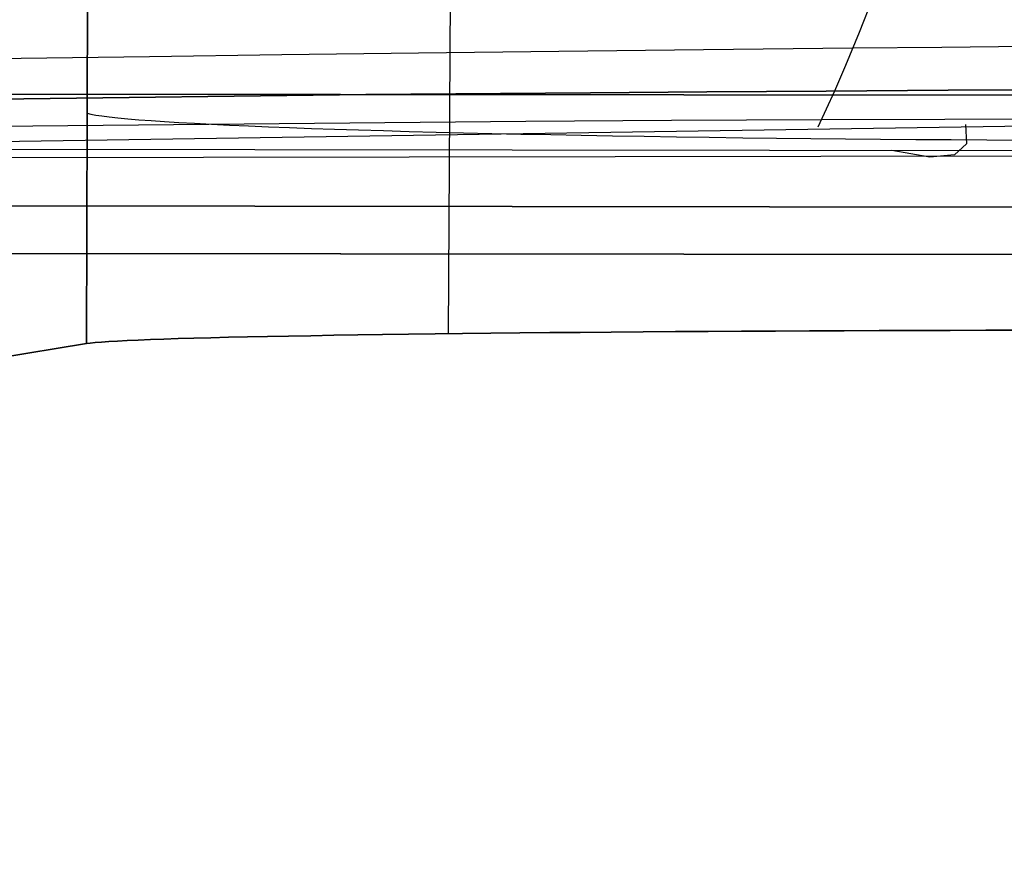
# Model space of a CAD drawing. Header units: millimetres. Extents: x -273 to 273, y -240 to 302.
# Tile 24 of 256: x -204 to -195, y -240 to -232. Entities that reach past the tile are written whole.
import ezdxf

# ---------------------------------------------------------------- set-up
doc = ezdxf.new("R2010")
doc.units = ezdxf.units.MM
doc.header["$MEASUREMENT"] = 0
doc.layers.add('IGES level 1', color=7, linetype='Continuous', true_color=0x3e413d)
doc.layers.add('IGES level 2', color=7, linetype='Continuous', true_color=0x008000)

msp = doc.modelspace()

# ---------------------------------------------------------------- linework, layer by layer
at = {"layer": 'IGES level 1'}
for p, q in [((-200.0163, -230.6555, 371.9557), (-200.0417, -235.1027, 371.8252)), ((-203.5024, -230.7933, 365.1773), (-203.5122, -235.1971, 365.062)), ((-203.5122, -235.1971, 365.062), (-203.5024, -230.7934, 365.1773)), ((-163.0025, -232.849, 425.2152), (-244.293, -232.7607, 431.7657)), ((-244.293, -232.7607, 431.7656), (-163.0026, -232.849, 425.2147)), ((-203.5074, -232.9859, 365.1187), (-203.472, -232.9951, 365.4637)), ((-203.472, -232.9951, 365.4637), (-203.4248, -233.0042, 365.8073)), ((-203.4248, -233.0042, 365.8073), (-203.3656, -233.0133, 366.1491)), ((-203.3656, -233.0133, 366.1491), (-203.2946, -233.0223, 366.4886)), ((-203.2946, -233.0223, 366.4886), (-203.2118, -233.0313, 366.8254)), ((-203.2118, -233.0313, 366.8254), (-203.1175, -233.0403, 367.1592)), ((-203.1175, -233.0403, 367.1592), (-203.0116, -233.0492, 367.4894)), ((-203.0116, -233.0492, 367.4894), (-202.8943, -233.058, 367.8159)), ((-202.8943, -233.058, 367.8159), (-202.7657, -233.0668, 368.138)), ((-202.7657, -233.0668, 368.138), (-202.626, -233.0754, 368.4555)), ((-202.626, -233.0754, 368.4555), (-202.4754, -233.0839, 368.7679)), ((-202.4754, -233.0839, 368.7679), (-202.3141, -233.0924, 369.075)), ((-202.3141, -233.0924, 369.075), (-202.1422, -233.1006, 369.3763)), ((-202.1422, -233.1006, 369.3763), (-201.9599, -233.1088, 369.6714)), ((-201.9599, -233.1088, 369.6714), (-201.7675, -233.1168, 369.96)), ((-201.7675, -233.1168, 369.96), (-201.5653, -233.1246, 370.2418)), ((-201.5653, -233.1246, 370.2418), (-201.3533, -233.1323, 370.5164)), ((-201.3533, -233.1323, 370.5164), (-201.132, -233.1398, 370.7834)), ((-201.132, -233.1398, 370.7834), (-200.9015, -233.1471, 371.0427)), ((-200.9015, -233.1471, 371.0427), (-200.6621, -233.1542, 371.2938)), ((-200.6621, -233.1542, 371.2938), (-200.4142, -233.1611, 371.5364)), ((-200.4142, -233.1611, 371.5364), (-200.158, -233.1679, 371.7703)), ((-200.158, -233.1679, 371.7703), (-199.8939, -233.1743, 371.9952)), ((-199.8939, -233.1743, 371.9952), (-199.6221, -233.1806, 372.2107)), ((-199.6221, -233.1806, 372.2107), (-199.343, -233.1866, 372.4167)), ((-199.343, -233.1866, 372.4167), (-199.0569, -233.1924, 372.613)), ((-199.0569, -233.1924, 372.613), (-198.7642, -233.1979, 372.7991)), ((-198.7642, -233.1979, 372.7991), (-198.4652, -233.2032, 372.975)), ((-198.4652, -233.2032, 372.975), (-198.1602, -233.2082, 373.1405)), ((-198.1602, -233.2082, 373.1405), (-197.8497, -233.213, 373.2952)), ((-197.8497, -233.213, 373.2952), (-197.534, -233.2175, 373.4391)), ((-197.534, -233.2175, 373.4391), (-197.2136, -233.2217, 373.572)), ((-197.2136, -233.2217, 373.572), (-196.8887, -233.2256, 373.6936)), ((-196.8887, -233.2256, 373.6936), (-196.5597, -233.2292, 373.804)), ((-196.5597, -233.2292, 373.804), (-196.2272, -233.2325, 373.9028)), ((-196.2272, -233.2325, 373.9028), (-195.8914, -233.2356, 373.9901)), ((-195.8914, -233.2356, 373.9901), (-195.5528, -233.2383, 374.0657)), ((-195.5528, -233.2383, 374.0657), (-195.2117, -233.2407, 374.1294)), ((-195.2117, -233.2407, 374.1294), (-194.8687, -233.2429, 374.1813)), ((-194.8687, -233.2429, 374.1813), (-194.524, -233.2447, 374.2213)), ((-163.031, -233.9221, 424.7934), (-244.3357, -233.8329, 431.3433)), ((-244.3357, -233.8329, 431.3433), (-163.031, -233.9221, 424.7934)), ((-163.099, -234.3784, 423.7391), (-244.4375, -234.2869, 430.2938)), ((-244.4375, -234.2869, 430.2938), (-163.099, -234.3784, 423.739)), ((-199.3526, -235.0952, 372.3637), (-199.6316, -235.0981, 372.1574)), ((-199.6315, -235.0981, 372.1573), (-199.3526, -235.0952, 372.3635)), ((-199.0668, -235.0925, 372.5601), (-199.3526, -235.0952, 372.3637)), ((-199.3526, -235.0952, 372.3635), (-199.0667, -235.0925, 372.56)), ((-198.7742, -235.0899, 372.7466), (-199.0668, -235.0925, 372.5601)), ((-199.0667, -235.0925, 372.56), (-198.7741, -235.0899, 372.7465)), ((-198.4754, -235.0874, 372.9228), (-198.7742, -235.0899, 372.7466)), ((-198.7741, -235.0899, 372.7465), (-198.4753, -235.0874, 372.9227)), ((-198.1706, -235.0851, 373.0885), (-198.4754, -235.0874, 372.9228)), ((-198.4753, -235.0874, 372.9227), (-198.1706, -235.0851, 373.0884)), ((-198.1706, -235.0851, 373.0884), (-197.8603, -235.0829, 373.2434)), ((-197.8603, -235.083, 373.2436), (-198.1706, -235.0851, 373.0885)), ((-197.5448, -235.0809, 373.3878), (-197.8603, -235.083, 373.2436)), ((-197.8603, -235.0829, 373.2434), (-197.5447, -235.0809, 373.3876)), ((-197.2245, -235.0791, 373.5209), (-197.5448, -235.0809, 373.3878)), ((-197.5447, -235.0809, 373.3876), (-197.2244, -235.0791, 373.5208)), ((-196.8998, -235.0774, 373.6429), (-197.2245, -235.0791, 373.5209)), ((-197.2244, -235.0791, 373.5208), (-196.8997, -235.0774, 373.6428)), ((-196.571, -235.0758, 373.7536), (-196.8998, -235.0774, 373.6429)), ((-196.8997, -235.0774, 373.6428), (-196.5709, -235.0758, 373.7535)), ((-196.2385, -235.0744, 373.8528), (-196.571, -235.0758, 373.7536)), ((-196.5709, -235.0758, 373.7535), (-196.2385, -235.0744, 373.8527)), ((-195.9029, -235.0732, 373.9404), (-196.2385, -235.0744, 373.8528)), ((-196.2385, -235.0744, 373.8527), (-195.9028, -235.0732, 373.9403)), ((-195.5644, -235.0722, 374.0163), (-195.9029, -235.0732, 373.9404)), ((-195.9028, -235.0732, 373.9403), (-195.5644, -235.0722, 374.0162)), ((-195.2235, -235.0713, 374.0805), (-195.5644, -235.0722, 374.0163)), ((-195.5644, -235.0722, 374.0162), (-195.2234, -235.0713, 374.0804)), ((-194.8805, -235.0705, 374.1327), (-195.2235, -235.0713, 374.0805)), ((-195.2234, -235.0713, 374.0804), (-194.8805, -235.0705, 374.1327)), ((-194.536, -235.07, 374.1731), (-194.8805, -235.0705, 374.1327)), ((-194.8805, -235.0705, 374.1327), (-194.5359, -235.07, 374.173)), ((-203.4299, -235.1875, 365.7507), (-203.477, -235.1923, 365.407)), ((-203.477, -235.1923, 365.407), (-203.4299, -235.1875, 365.7507)), ((-203.3709, -235.1827, 366.0925), (-203.4299, -235.1875, 365.7507)), ((-203.4299, -235.1875, 365.7507), (-203.3708, -235.1827, 366.0925)), ((-203.3, -235.178, 366.4321), (-203.3709, -235.1827, 366.0925)), ((-203.3708, -235.1827, 366.0925), (-203.3, -235.178, 366.4321)), ((-203.2175, -235.1733, 366.769), (-203.3, -235.178, 366.4321)), ((-203.3, -235.178, 366.4321), (-203.2174, -235.1733, 366.769)), ((-203.1233, -235.1686, 367.1028), (-203.2175, -235.1733, 366.769)), ((-203.2174, -235.1733, 366.769), (-203.1232, -235.1686, 367.1028)), ((-203.0175, -235.164, 367.4332), (-203.1233, -235.1686, 367.1028)), ((-203.1232, -235.1686, 367.1028), (-203.0175, -235.164, 367.4332)), ((-202.9004, -235.1595, 367.7597), (-203.0175, -235.164, 367.4332)), ((-203.0175, -235.164, 367.4332), (-202.9003, -235.1595, 367.7597)), ((-202.7721, -235.155, 368.082), (-202.9004, -235.1595, 367.7597)), ((-202.9003, -235.1595, 367.7597), (-202.772, -235.155, 368.0819)), ((-202.6326, -235.1505, 368.3996), (-202.7721, -235.155, 368.082)), ((-202.772, -235.155, 368.0819), (-202.6325, -235.1505, 368.3995)), ((-202.4822, -235.1462, 368.7121), (-202.6326, -235.1505, 368.3996)), ((-202.6325, -235.1505, 368.3995), (-202.4821, -235.1462, 368.7121)), ((-202.321, -235.1419, 369.0193), (-202.4822, -235.1462, 368.7121)), ((-202.4821, -235.1462, 368.7121), (-202.3209, -235.1419, 369.0193)), ((-202.1493, -235.1377, 369.3207), (-202.321, -235.1419, 369.0193)), ((-202.3209, -235.1419, 369.0193), (-202.1492, -235.1377, 369.3207)), ((-201.9673, -235.1336, 369.616), (-202.1493, -235.1377, 369.3207)), ((-202.1492, -235.1377, 369.3207), (-201.9672, -235.1336, 369.6159)), ((-201.7751, -235.1295, 369.9048), (-201.9673, -235.1336, 369.616)), ((-201.9672, -235.1336, 369.6159), (-201.775, -235.1295, 369.9047)), ((-201.573, -235.1256, 370.1867), (-201.7751, -235.1295, 369.9048)), ((-201.775, -235.1295, 369.9047), (-201.5729, -235.1256, 370.1866)), ((-201.3613, -235.1218, 370.4615), (-201.573, -235.1256, 370.1867)), ((-201.5729, -235.1256, 370.1866), (-201.3612, -235.1218, 370.4614)), ((-201.1402, -235.118, 370.7288), (-201.3613, -235.1218, 370.4615)), ((-201.3612, -235.1218, 370.4614), (-201.14, -235.118, 370.7287)), ((-200.9099, -235.1144, 370.9882), (-201.1402, -235.118, 370.7288)), ((-201.14, -235.118, 370.7287), (-200.9098, -235.1144, 370.9881)), ((-200.6708, -235.1109, 371.2395), (-200.9099, -235.1144, 370.9882)), ((-200.9098, -235.1144, 370.9881), (-200.6706, -235.1109, 371.2394)), ((-200.4231, -235.1075, 371.4824), (-200.6708, -235.1109, 371.2395)), ((-200.6706, -235.1109, 371.2394), (-200.4229, -235.1075, 371.4822)), ((-200.1671, -235.1043, 371.7165), (-200.4231, -235.1075, 371.4824)), ((-200.4229, -235.1075, 371.4822), (-200.167, -235.1043, 371.7164)), ((-199.9031, -235.1011, 371.9416), (-200.1671, -235.1043, 371.7165)), ((-200.167, -235.1043, 371.7164), (-199.903, -235.1011, 371.9415)), ((-199.6316, -235.0981, 372.1574), (-199.9031, -235.1011, 371.9416)), ((-199.903, -235.1011, 371.9415), (-199.6315, -235.0981, 372.1573)), ((-203.5122, -235.1971, 365.0619), (-234.5, -240.291)), ((-234.5, -240.291), (-203.5122, -235.1971, 365.062)), ((-203.477, -235.1923, 365.407), (-203.5122, -235.1971, 365.0619)), ((-203.5122, -235.1971, 365.062), (-203.477, -235.1923, 365.407))]:
    msp.add_line(p, q, dxfattribs=at)
at = {"layer": 'IGES level 2', "color": 31, "true_color": 0xfabe47}
for p, q in [((-196.0935, -232.2087, 460.1543), (-195.9402, -231.819, 463.303)), ((-196.223, -232.5269, 456.9966), (-196.0935, -232.2087, 460.1543)), ((-194.4299, -232.3471, 457.7486), (-195.3007, -232.3555, 458.2189)), ((-202.9088, -232.4442, 463.2826), (-204.1424, -232.4619, 464.2518)), ((-201.6371, -232.4271, 462.3221), (-202.9088, -232.4442, 463.2826)), ((-200.3271, -232.4105, 461.3775), (-201.6371, -232.4271, 462.3221)), ((-198.978, -232.3945, 460.4554), (-200.3271, -232.4105, 461.3775)), ((-197.5884, -232.379, 459.5618), (-198.978, -232.3945, 460.4554)), ((-196.156, -232.364, 458.7023), (-197.5884, -232.379, 459.5618)), ((-195.3007, -232.3555, 458.2189), (-196.156, -232.364, 458.7023)), ((-204.1424, -232.4619, 464.2518), (-206.4934, -232.499, 466.1851)), ((-196.3287, -232.7736, 453.8316), (-196.223, -232.5269, 456.9966)), ((-205.4471, -233.2758, 448.3848), (-163.9396, -232.646, 445.3132)), ((-205.4471, -233.2758, 448.3848), (-163.9396, -232.646, 445.3132)), ((-206.7241, -232.8812, 460.0479), (-200.8322, -232.8085, 456.3258)), ((-200.8322, -232.8085, 456.3258), (-206.7241, -232.8812, 460.0479)), ((-200.8322, -232.8085, 456.3258), (-198.6741, -232.7905, 455.074)), ((-198.6741, -232.7905, 455.074), (-200.8322, -232.8085, 456.3258)), ((-198.6741, -232.7905, 455.074), (-197.5572, -232.7822, 454.4658)), ((-197.5572, -232.7822, 454.4658), (-198.6741, -232.7905, 455.074)), ((-197.5572, -232.7822, 454.4658), (-196.4133, -232.7742, 453.8744)), ((-196.4133, -232.7742, 453.8744), (-197.5572, -232.7822, 454.4658)), ((-196.49, -233.1186, 447.6645), (-196.3287, -232.7736, 453.8316)), ((-196.4133, -232.7742, 453.8744), (-195.2414, -232.7665, 453.3022)), ((-195.2414, -232.7665, 453.3022), (-196.4133, -232.7742, 453.8744)), ((-195.2414, -232.7665, 453.3022), (-194.0411, -232.7589, 452.7503)), ((-194.0411, -232.7589, 452.7503), (-195.2414, -232.7665, 453.3022)), ((-199.2969, -233.065, 450.4134), (-206.8691, -233.1379, 454.1769)), ((-197.8975, -233.0577, 449.7636), (-199.2969, -233.065, 450.4134)), ((-196.4563, -233.051, 449.132), (-197.8975, -233.0577, 449.7636)), ((-195.272, -233.0459, 448.6447), (-196.4563, -233.051, 449.132)), ((-194.0587, -233.0409, 448.1738), (-195.272, -233.0459, 448.6447)), ((-195.0753, -233.0936, 447.5535), (-195.0656, -233.2808, 442.5498)), ((-195.0656, -233.2808, 442.5498), (-195.18, -233.3854, 437.545)), ((-164.5284, -233.3773, 425.3239), (-206.1916, -233.3347, 428.3774)), ((-164.5284, -233.3773, 425.3239), (-206.1916, -233.3347, 428.3774)), ((-205.5587, -233.4126, 438.3757), (-164.024, -233.3532, 435.3329)), ((-195.4184, -233.4072, 432.5435), (-195.7806, -233.3462, 427.5497)), ((-195.18, -233.3854, 437.545), (-195.4184, -233.4072, 432.5435))]:
    msp.add_line(p, q, dxfattribs=at)

doc.saveas('drawing.dxf')
